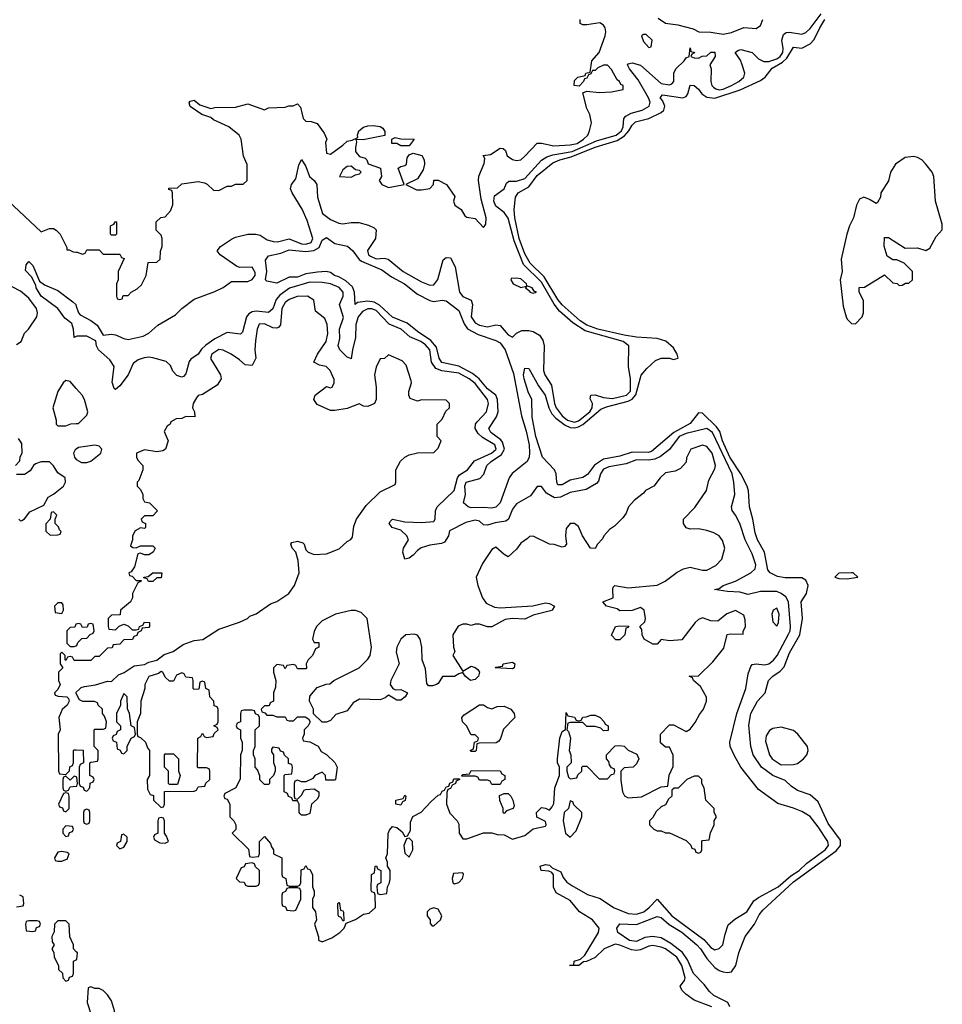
# Model space of a CAD drawing. Header units: inches. Extents: x 2710684 to 2828758, y 857022 to 965663.
# Tile 190 of 256: x 2719726 to 2724190, y 923502 to 928269. Entities that reach past the tile are written whole.
import ezdxf

# ---------------------------------------------------------------- set-up
doc = ezdxf.new("R2010")
doc.units = ezdxf.units.IN
doc.header["$MEASUREMENT"] = 0
doc.layers.add('C7912', color=7, linetype='Continuous')
doc.layers.add('C7922', color=7, linetype='Continuous')

msp = doc.modelspace()

# ---------------------------------------------------------------- linework, layer by layer
at = {"layer": 'C7912', "color": 4}
for points, elevation in [([(2719670, 927391.3), (2719830, 927242), (2719870, 927258), (2719890, 927258), (2719902, 927250), (2719922, 927230), (2719954, 927166), (2719954, 927154), (2719966, 927154), (2719984.7, 927144.7), (2720000, 927143.8)], 12), ([(2720000, 926734.6), (2719989.2, 926729.2), (2719986, 926770), (2719977.5, 926797.5), (2719944, 926824), (2719909.7, 926869.7), (2719830, 926929.6), (2719806, 926970), (2719804, 926984), (2719783.1, 927023.1), (2719754.6, 927054.6), (2719758, 927082), (2719770, 927098), (2719790, 927078), (2719822, 927002), (2719845.2, 926985.2), (2719910, 926958), (2719983.4, 926903.4), (2719997.3, 926890), (2720000, 926882)], 8), ([(2719710, 926695.5), (2719732.3, 926710), (2719749.5, 926750.5), (2719769, 926770), (2719809.2, 926830), (2719812.3, 926850), (2719806.6, 926870), (2719770, 926920.9), (2719730, 926954), (2719690, 926975.6)], 12), ([(2720000, 926482.8), (2719970, 926517.2), (2719950, 926521.2), (2719936, 926510), (2719910, 926468), (2719886, 926390), (2719902, 926330), (2719902, 926310), (2719910, 926302), (2719950, 926302), (2719972.7, 926312.7), (2720000, 926313.6)], 12), ([(2719706, 926110), (2719727.3, 926132.7), (2719728.4, 926151.6), (2719738, 926170), (2719736.4, 926216.4), (2719720.4, 926240.4)], 12), ([(2720000, 926189.8), (2719994.4, 926185.6), (2719986, 926170), (2719991, 926150), (2719999.9, 926139.8)], 12), ([(2719722, 925850), (2719730, 925842), (2719736.4, 925843.6), (2719750, 925852), (2719774.6, 925885.4), (2719842, 925918), (2719863.1, 925956.9), (2719890, 925972), (2719938, 926010), (2719948, 926030), (2719946, 926050), (2719910, 926075.3), (2719890, 926108), (2719870, 926128), (2719830, 926128.7), (2719802, 926118), (2719792, 926110), (2719776, 926084), (2719750, 926066), (2719710, 926066)], 12), ([(2720000, 925342.7), (2719998, 925342), (2719992.7, 925327.3), (2719970, 925326), (2719954, 925310), (2719954, 925250), (2719970, 925234), (2719990, 925234), (2720000, 925237.3)], 12), ([(2720000, 925166), (2719990, 925166), (2719982, 925182), (2719970, 925186), (2719958, 925182), (2719950, 925166), (2719946, 925170), (2719946, 925190), (2719930, 925206), (2719922, 925198), (2719922, 925150), (2719934, 925130), (2719914, 925110), (2719914, 925070), (2719922, 925050), (2719910, 925026), (2719894, 925010), (2719898, 924998), (2719912.7, 924992.7), (2719954, 924990), (2719962, 924982), (2719964.7, 924970), (2719956, 924950), (2719930.7, 924929.3), (2719916, 924890), (2719922, 924830), (2719912, 924810), (2719914, 924630), (2719918, 924618), (2719950, 924614), (2719967.3, 924632.7), (2719968.4, 924651.6), (2719982, 924658), (2719986, 924670), (2719986, 924730), (2719990, 924734), (2720000, 924733.7)], 12), ([(2720000, 925006), (2719998, 925010), (2720000, 925012.1)], 12), ([(2720000, 924602.7), (2719990, 924606), (2719970, 924586), (2719950, 924606), (2719938, 924602), (2719934, 924590), (2719934, 924550), (2719938, 924538), (2719950, 924534), (2719962, 924538), (2719970, 924554), (2720000, 924557.7)], 12), ([(2719710, 923974), (2719742, 923978), (2719746, 923990), (2719742, 924022), (2719726, 924030)], 12), ([(2720000, 923756), (2719986, 923770), (2719986, 923790), (2719968.4, 923828.4), (2719966, 923890), (2719950, 923906), (2719910, 923906), (2719894, 923890), (2719892.7, 923852.7), (2719882, 923830), (2719883.6, 923803.6), (2719892, 923790), (2719882, 923770), (2719891.6, 923751.6), (2719892, 923730), (2719914, 923690), (2719914, 923670), (2719932.7, 923652.7), (2719934, 923630), (2719950, 923614), (2719962, 923618), (2719967.3, 923632.7), (2719982, 923638), (2719986, 923650), (2719986, 923710), (2720000, 923717)], 12)]:
    msp.add_lwpolyline(points, dxfattribs=dict(at, elevation=elevation))
at = {"layer": 'C7912', "color": 4, "elevation": 12}
for points in [[(2719890, 925886), (2719878, 925882), (2719874, 925850), (2719852.7, 925827.3), (2719852.7, 925792.7), (2719872.7, 925772.7), (2719910, 925774), (2719922, 925778), (2719926, 925790), (2719918, 925798), (2719913.6, 925813.6), (2719898, 925830), (2719898, 925850), (2719906, 925870)], [(2719930, 925446), (2719910, 925446), (2719894, 925430), (2719898, 925398), (2719930, 925394), (2719938, 925410), (2719936.4, 925436.4)], [(2719950, 924526), (2719938, 924522), (2719914, 924470), (2719918, 924458), (2719932.7, 924452.7), (2719938, 924438), (2719950, 924434), (2719966, 924450), (2719966, 924510), (2719962, 924522)], [(2719950, 924366), (2719934, 924350), (2719934, 924330), (2719950, 924314), (2719962, 924318), (2719967.3, 924332.7), (2719982, 924338), (2719986, 924350), (2719982, 924362)], [(2719930, 924242), (2719910, 924238), (2719894, 924210), (2719898, 924198), (2719910, 924194), (2719930, 924194), (2719950, 924202), (2719955.3, 924204.7), (2719966, 924230), (2719956.4, 924236.4)], [(2719810, 923906), (2719770, 923906), (2719758, 923902), (2719754, 923890), (2719758, 923858), (2719790, 923854), (2719802, 923858), (2719807.3, 923872.7), (2719822, 923878), (2719826, 923890), (2719822, 923902)]]:
    msp.add_lwpolyline(points, close=True, dxfattribs=at)
at = {"layer": 'C7922', "color": 4}
for points, elevation in [([(2720000, 926882), (2720010.7, 926850), (2720019.1, 926839.1), (2720070, 926812.2), (2720100.5, 926790), (2720130, 926742), (2720170, 926746.4), (2720190, 926743.7), (2720230, 926724.4), (2720250, 926720.3), (2720322.9, 926737.1), (2720350, 926750.8), (2720394, 926790), (2720480.1, 926839.9), (2720510, 926870.7), (2720570, 926916), (2720670, 926952.7), (2720710, 926972.7), (2720750, 927000.4), (2720830, 927000.7), (2720850, 927010.3), (2720864.7, 927030), (2720865.3, 927045.3), (2720850.9, 927070.9), (2720790, 927069.5), (2720774.8, 927074.8), (2720695.3, 927130), (2720682, 927150), (2720698, 927170), (2720750, 927206), (2720770, 927216), (2720830, 927231), (2720869.3, 927230.7), (2720890, 927226), (2720923, 927203), (2720954.6, 927194.6), (2720973.2, 927193.2), (2721030, 927207.4), (2721090, 927183.8), (2721110, 927181.5), (2721136.9, 927190), (2721143.9, 927210), (2721117, 927297), (2721091.9, 927351.9), (2721044, 927430), (2721036.3, 927450), (2721040.7, 927470), (2721061.4, 927498.6), (2721076, 927564), (2721090, 927591), (2721110, 927558), (2721128, 927510), (2721150.6, 927490), (2721163.1, 927470), (2721167.6, 927410), (2721190.7, 927330), (2721230, 927302), (2721270, 927283), (2721290, 927280.5), (2721330, 927287), (2721366.4, 927286.4), (2721413.7, 927273.7), (2721441, 927261), (2721450, 927252), (2721446.8, 927210), (2721408.9, 927151.1), (2721414.4, 927130), (2721423.1, 927123.1), (2721450, 927110.3), (2721490, 927114), (2721508.5, 927108.5), (2721582, 927050), (2721670, 926999.1), (2721710, 926983), (2721730, 926984.9), (2721749.7, 927010.3), (2721774.2, 927105.8), (2721790, 927117.3), (2721810, 927115.5), (2721832.9, 927072.9), (2721854, 926950), (2721870, 926927.7), (2721910.6, 926910), (2721916.4, 926890), (2721910.3, 926830), (2721930, 926800.3), (2721951, 926790), (2721990, 926782), (2722030, 926791), (2722050, 926787.3), (2722090, 926742.8), (2722110, 926731.3), (2722129.4, 926750.6), (2722156, 926764), (2722190, 926764), (2722210, 926759.1), (2722241.1, 926741.1), (2722257.5, 926717.5), (2722264, 926690), (2722260.5, 926570), (2722266.4, 926550), (2722298.6, 926498.6), (2722314.2, 926410), (2722321.8, 926390), (2722350, 926351.5), (2722376, 926330), (2722410, 926319.8), (2722430, 926326.4), (2722484.8, 926370), (2722495.6, 926390), (2722497.6, 926410), (2722486.8, 926433.2), (2722489.5, 926450.5), (2722510, 926452.7), (2722550, 926440.3), (2722594.9, 926434.9), (2722662, 926450), (2722680.9, 926470), (2722681.1, 926530), (2722671.8, 926590), (2722673.2, 926690), (2722646, 926710), (2722462, 926762), (2722401.8, 926801.8), (2722337.6, 926857.6), (2722311.5, 926891.5), (2722250, 926998.7), (2722163.1, 927083.1), (2722117.9, 927197.9), (2722090, 927307.3), (2722070, 927335.1), (2722030, 927366.6), (2722019.7, 927390), (2722023.3, 927416.7), (2722069.3, 927450), (2722082, 927478), (2722092.9, 927487.1), (2722130, 927487), (2722170, 927499.5), (2722251.5, 927588.5), (2722275.9, 927604.1), (2722306.1, 927613.9), (2722398.7, 927630), (2722517.2, 927682.8), (2722612.4, 927710), (2722637.4, 927730), (2722646.2, 927750), (2722649.2, 927790), (2722658.7, 927801.3), (2722684.2, 927815.8), (2722737.2, 927830), (2722772, 927850), (2722776.9, 927870), (2722768.2, 927890), (2722717.9, 927977.9), (2722676.3, 928030), (2722667.6, 928050), (2722670, 928054.8), (2722690, 928059.5), (2722730, 928048.9), (2722830, 927960.3), (2722870, 927953), (2722882, 927958), (2722891.3, 927968.7), (2722891.2, 928010), (2722900.5, 928030), (2722941.2, 928070), (2722950, 928084.7), (2722966, 928090), (2722970, 928132), (2722974, 928114), (2722992, 928110), (2722978, 928102), (2722974, 928090), (2722990, 928084.7), (2723010, 928082), (2723028.4, 928091.6), (2723050, 928094), (2723070, 928112), (2723090, 928111.3), (2723091.3, 928090), (2723064.7, 928050), (2723071, 928031), (2723070.6, 927970), (2723075.5, 927950), (2723082.5, 927942.5), (2723093.7, 927933.7), (2723110, 927929.2), (2723130, 927931.7), (2723169.5, 927950), (2723205.2, 927970), (2723229, 927990), (2723235.3, 928010), (2723222, 928050), (2723212.9, 928072.9), (2723188, 928110), (2723200.2, 928119.8), (2723215.3, 928124.7), (2723270, 928110.3), (2723299.9, 928079.9), (2723326.1, 928066.1), (2723350, 928066.9), (2723390, 928078.9), (2723406, 928090), (2723417.8, 928110), (2723419.8, 928130), (2723414, 928170), (2723422.4, 928197.6), (2723434, 928206), (2723450, 928207.7), (2723510, 928198), (2723530, 928207.3), (2723550, 928225.5), (2723603.7, 928296.3)], 8), ([(2720000, 927143.8), (2720003.6, 927143.6), (2720030, 927134), (2720042, 927138), (2720050, 927154), (2720110, 927154), (2720130, 927134), (2720210, 927134), (2720218, 927118), (2720232, 927112), (2720202, 927050), (2720202, 927010), (2720194, 926990), (2720194, 926930), (2720198, 926918), (2720210, 926914), (2720222, 926918), (2720227.3, 926932.7), (2720250, 926934), (2720266, 926950), (2720294.6, 926965.4), (2720314.6, 926985.4), (2720338, 927030), (2720347.3, 927092.7), (2720390, 927094), (2720406, 927110), (2720407.3, 927147.3), (2720415.3, 927170), (2720415.3, 927210), (2720410, 927226), (2720386, 927250), (2720386, 927290), (2720408.4, 927311.6), (2720430, 927314), (2720456.4, 927343.6), (2720467.3, 927372.7), (2720466, 927430), (2720462, 927442), (2720447.3, 927447.3), (2720447.3, 927452.7), (2720490, 927454), (2720510, 927474), (2720590, 927484.7), (2720619.6, 927479.6), (2720632.7, 927472.7), (2720663.6, 927443.6), (2720690, 927442), (2720730, 927462), (2720750, 927462), (2720770, 927472), (2720807.3, 927472.7), (2720826, 927490), (2720827.3, 927567.3), (2720808.4, 927608.4), (2720798, 927690), (2720788, 927710), (2720738, 927750), (2720663.7, 927783.7), (2720650, 927795.3), (2720608, 927810), (2720550, 927848.7), (2720546.6, 927866.6), (2720550, 927874.8), (2720570, 927878.8), (2720596.8, 927856.8), (2720650, 927838.8), (2720670, 927842.8), (2720770, 927844.7), (2720830, 927862), (2720910, 927832), (2720930, 927842), (2721010, 927844.7), (2721028.9, 927851.1), (2721048.4, 927851.6), (2721070, 927862), (2721084.7, 927844.7), (2721098, 927790), (2721110, 927778), (2721136, 927776), (2721165.4, 927765.4), (2721199.8, 927719.8), (2721212, 927690), (2721206, 927674), (2721210, 927622), (2721230, 927618), (2721290, 927661), (2721310, 927681), (2721334.6, 927685.4), (2721362, 927698), (2721360.9, 927710), (2721367.3, 927730), (2721390, 927748.4), (2721410, 927755.5), (2721436.3, 927756.3), (2721470.9, 927750.9), (2721483.6, 927743.6), (2721492.7, 927727.3), (2721492.7, 927707.3), (2721387.3, 927687.3), (2721352, 927688), (2721356, 927676), (2721350.6, 927650), (2721350.8, 927630), (2721358.5, 927618.5), (2721370, 927606.8), (2721397.5, 927597.5), (2721406, 927590), (2721411.6, 927571.6), (2721471.3, 927550), (2721476, 927510), (2721464.7, 927490), (2721478, 927470), (2721510, 927456.3), (2721586, 927470), (2721558, 927550), (2721570, 927558), (2721590, 927562), (2721598, 927570), (2721600.4, 927599.6), (2721610, 927614), (2721630, 927622), (2721671, 927611), (2721682.8, 927590), (2721684, 927570), (2721678, 927542), (2721650, 927499), (2721594, 927470), (2721645.4, 927445.4), (2721670, 927444.7), (2721710, 927451.3), (2721728.7, 927470), (2721730, 927491.3), (2721750, 927491.3), (2721791.3, 927471.3), (2721832, 927412), (2721824.7, 927390), (2721832, 927370), (2721862, 927350), (2721879.6, 927319.6), (2721890, 927312), (2721930, 927306), (2721970, 927262), (2721982, 927278), (2721982.7, 927310), (2721959.6, 927399.6), (2721945.6, 927490), (2721948.2, 927511.8), (2721972.9, 927572.9), (2721976.4, 927596.4), (2721969, 927611), (2722004.7, 927615.3), (2722050, 927646), (2722064.7, 927644.7), (2722076, 927636), (2722084.7, 927610), (2722110, 927591), (2722130, 927587.3), (2722150, 927590.8), (2722170, 927607.3), (2722230, 927670.7), (2722250, 927670.6), (2722310, 927657.6), (2722390, 927663.1), (2722422.7, 927670), (2722453.6, 927690), (2722474.5, 927710), (2722483.7, 927730), (2722492.7, 927770), (2722485.2, 927810), (2722470, 927838), (2722450, 927914), (2722470, 927922), (2722530, 927916), (2722590, 927918.8), (2722646, 927930), (2722646, 927950), (2722635.3, 927955.3), (2722628, 927970), (2722617.2, 927977.2), (2722590, 928028), (2722570, 928048.7), (2722550, 928048.7), (2722524, 928036), (2722510, 928022), (2722498, 928022), (2722490, 928006), (2722478, 928002), (2722470, 927986), (2722458, 927982), (2722454, 927970), (2722432.7, 927947.3), (2722408, 927950), (2722410, 927974), (2722426, 927990), (2722462, 927998), (2722466, 928010), (2722486, 928014), (2722494, 928070), (2722529.3, 928110), (2722558, 928190), (2722562.7, 928210), (2722559, 928230), (2722550, 928242), (2722532.9, 928252.9), (2722470, 928244), (2722450, 928244), (2722438, 928250), (2722438, 928270)], 12), ([(2723161.8, 923490), (2723152, 923510), (2723085, 923545), (2723063, 923563), (2723038.1, 923598.1), (2722986, 923650), (2722956.6, 923716.6), (2722932.7, 923752.7), (2722876.5, 923796.5), (2722830, 923822.7), (2722790, 923829.8), (2722750, 923825.7), (2722710, 923805.1), (2722677.2, 923810), (2722619.3, 923850), (2722616, 923870), (2722629.6, 923890.4), (2722710, 923888.4), (2722810, 923927), (2722830, 923921.3), (2722868.4, 923888.4), (2722930, 923851.3), (2723002.3, 923790), (2723020.7, 923770), (2723050, 923722.6), (2723090, 923679.6), (2723110, 923665.2), (2723130, 923658), (2723150, 923654.9), (2723170, 923659), (2723190.6, 923689.4), (2723205.3, 923750), (2723236.4, 923830), (2723281, 923890), (2723304.7, 923935.3), (2723322, 923958), (2723470, 924094.5), (2723675.9, 924244.1), (2723697.7, 924270), (2723696.8, 924296.8), (2723637.7, 924377.7), (2723590, 924481.6), (2723550, 924515.1), (2723490, 924536), (2723458, 924558), (2723430, 924585.2), (2723370, 924609.4), (2723315.1, 924650), (2723275.1, 924710), (2723263.7, 924750), (2723253.6, 924853.6), (2723264, 924910), (2723296.3, 924970), (2723332.3, 925010), (2723349.5, 925070), (2723369.4, 925090), (2723405.6, 925114.4), (2723424.2, 925135.8), (2723450, 925204), (2723501.1, 925290), (2723514, 925370), (2723506.6, 925450), (2723532.9, 925490), (2723540.3, 925530), (2723530, 925555.8), (2723510, 925565.7), (2723430, 925566.6), (2723392.6, 925572.6), (2723357.2, 925590), (2723345.1, 925605.1), (2723329.6, 925690), (2723296.3, 925750), (2723284.4, 925784.4), (2723274, 925850), (2723256.9, 925910), (2723253.1, 925986.9), (2723245.4, 926010), (2723214.7, 926070), (2723162.7, 926150), (2723127.2, 926230), (2723114.1, 926274.1), (2723097.8, 926297.8), (2723030, 926364.4), (2723010, 926366), (2722970, 926314), (2722891.6, 926270), (2722782.2, 926177.8), (2722767.1, 926172.9), (2722690, 926175.1), (2722630, 926156.1), (2722550, 926140.7), (2722507.5, 926112.5), (2722472.5, 926067.5), (2722450, 926052.4), (2722390, 926038.5), (2722350, 926016.9), (2722330, 926017.2), (2722324.2, 926030), (2722321.7, 926070), (2722314.3, 926090), (2722255.3, 926150), (2722223.5, 926250), (2722204.9, 926344.9), (2722203.6, 926430), (2722186.2, 926466.2), (2722166.3, 926530), (2722163.5, 926550), (2722170, 926581), (2722190, 926580.7), (2722235.6, 926495.6), (2722268.2, 926450), (2722286.3, 926390), (2722301, 926360.9), (2722319.5, 926339.5), (2722365, 926305), (2722390, 926293.9), (2722410, 926292.7), (2722430, 926296.8), (2722450.5, 926309.5), (2722537.5, 926382.5), (2722565.8, 926394.2), (2722670, 926422.3), (2722690, 926432), (2722707.1, 926452.9), (2722732.4, 926547.6), (2722760.1, 926579.9), (2722802, 926618), (2722830, 926630.5), (2722870, 926630.4), (2722890, 926624.2), (2722911.2, 926630), (2722907.6, 926650), (2722890, 926679.6), (2722852.1, 926712.1), (2722810, 926725), (2722710, 926731.5), (2722650, 926742), (2722522.9, 926770), (2722470, 926789.1), (2722438.5, 926810), (2722350, 926888.7), (2722330, 926913.7), (2722264.2, 927024.2), (2722195.8, 927090), (2722170, 927135.8), (2722142.4, 927210), (2722121.4, 927310), (2722118.9, 927350), (2722125.7, 927410), (2722138, 927430), (2722190, 927459.6), (2722230, 927513.6), (2722304.8, 927575.2), (2722339.5, 927590), (2722394.9, 927605.1), (2722510, 927651.5), (2722616.4, 927683.6), (2722653, 927707), (2722674, 927730), (2722690, 927758.7), (2722706.3, 927773.7), (2722770, 927790.2), (2722830, 927819), (2722842.6, 927830), (2722847.1, 927850), (2722836.8, 927876.8), (2722825.6, 927890), (2722835.5, 927904.5), (2722935.3, 927890), (2722950, 927896.3), (2722958.7, 927910), (2722970, 927951), (2722989.3, 927950.7), (2723010, 927933), (2723026.7, 927910), (2723050, 927892.9), (2723090, 927888.2), (2723211.2, 927928.8), (2723310, 927974.2), (2723332.2, 927990), (2723366.8, 928033.2), (2723417, 928063), (2723437.5, 928082.5), (2723470, 928135.5), (2723510, 928131.4), (2723550, 928151.4), (2723570, 928173.4), (2723597.1, 928230), (2723622.2, 928270)], 4), ([(2722815.3, 928275.3), (2722850, 928251.3), (2722910, 928244), (2722983.8, 928223.8), (2723012, 928210), (2723070, 928208.4), (2723130, 928198.8), (2723170, 928207.3), (2723230, 928231.3), (2723290, 928226.8), (2723310, 928241), (2723320.9, 928270)], 12), ([(2723075.3, 923490), (2722990, 923522), (2722949.2, 923550), (2722929.2, 923570), (2722922, 923590), (2722943.1, 923616.9), (2722945.2, 923630), (2722929.5, 923690), (2722905.1, 923730), (2722851.5, 923770), (2722830, 923778.5), (2722790, 923786.3), (2722770, 923783), (2722730, 923765.1), (2722710, 923762.3), (2722685.9, 923765.9), (2722630, 923788.5), (2722607.4, 923792.6), (2722553.4, 923770), (2722510, 923727.6), (2722469.2, 923709.2), (2722453.4, 923706.6), (2722431.3, 923690), (2722386, 923690), (2722407.3, 923692.7), (2722408.7, 923710), (2722439.3, 923720.7), (2722460.9, 923739.1), (2722527.3, 923850), (2722529.5, 923870), (2722498, 923910), (2722435.1, 923950), (2722390, 924003.7), (2722320.9, 924040.9), (2722309.4, 924069.4), (2722309.2, 924129.2), (2722300.4, 924140.4), (2722286, 924146), (2722249.3, 924150), (2722244, 924170), (2722270, 924179.1), (2722290, 924176), (2722302, 924162), (2722343.6, 924143.6), (2722356, 924116), (2722373.7, 924093.7), (2722397.3, 924077.3), (2722472.8, 924032.8), (2722534.1, 924014.1), (2722598.8, 923970), (2722670, 923941.1), (2722710, 923938.7), (2722746, 923950), (2722772.3, 923970), (2722810, 924011), (2722882, 923930), (2723035.4, 923815.4), (2723070, 923777.3), (2723090, 923766), (2723110, 923771.3), (2723128.7, 923790), (2723139, 923841), (2723154, 923886), (2723186.3, 923913.7), (2723244, 923950), (2723277.5, 924002.5), (2723300.5, 924019.5), (2723395.1, 924070), (2723456.5, 924123.5), (2723498, 924150), (2723535, 924185), (2723623.6, 924250), (2723638.7, 924270), (2723635.6, 924290), (2723590, 924360.9), (2723551.1, 924411.1), (2723510, 924435.6), (2723470, 924451.6), (2723393.8, 924473.8), (2723301, 924541), (2723216, 924650), (2723184.1, 924704.1), (2723164, 924750), (2723161.2, 924770), (2723195.1, 924910), (2723239.3, 925030), (2723250, 925102), (2723263, 925137), (2723270, 925146.8), (2723289.5, 925150.5), (2723330, 925144.4), (2723350, 925150.4), (2723372.8, 925167.2), (2723391.1, 925190), (2723446.1, 925293.9), (2723453.5, 925310), (2723455.3, 925330), (2723445.4, 925450), (2723433.6, 925473.6), (2723411, 925491), (2723390, 925499.7), (2723310, 925499.7), (2723250, 925486.3), (2723210, 925496.2), (2723150, 925499.5), (2723088, 925510), (2723110, 925514.8), (2723129, 925530), (2723190, 925550.4), (2723262.9, 925590), (2723284, 925610), (2723287.4, 925630), (2723270, 925682.7), (2723236.9, 925750), (2723210, 925829), (2723190, 925869), (2723172.5, 925892.5), (2723169.3, 925910), (2723186, 925970), (2723181.7, 926030), (2723172.8, 926070), (2723078, 926270), (2723050, 926289.7), (2722950, 926265), (2722916.5, 926250), (2722870, 926188), (2722826, 926154), (2722799.8, 926140.2), (2722770, 926135.5), (2722710, 926137.3), (2722661.1, 926118.9), (2722576.5, 926103.5), (2722550, 926093), (2722535.5, 926070), (2722525.8, 926034.2), (2722517.5, 926022.5), (2722466.4, 925993.6), (2722390, 925979.6), (2722342.9, 925957.1), (2722313.6, 925953.6), (2722275.6, 925975.6), (2722250, 926008.7), (2722230, 926008), (2722197.3, 925962.7), (2722130, 925925.2), (2722110, 925899), (2722090.5, 925850), (2722078.6, 925841.4), (2722026.7, 925833.3), (2721990, 925822), (2721970, 925823.7), (2721950, 925840.7), (2721930, 925846), (2721884.9, 925835.1), (2721805.5, 925794.5), (2721800.7, 925770), (2721780.7, 925739.3), (2721767.5, 925732.5), (2721710, 925724.2), (2721667.8, 925712.3), (2721650, 925699.5), (2721630, 925675.6), (2721610, 925661.6), (2721590, 925657.2), (2721579.1, 925690), (2721583.1, 925710), (2721606.6, 925750), (2721599.1, 925770), (2721570, 925796.9), (2721527.6, 925810), (2721513.6, 925830), (2721519.7, 925840.3), (2721530, 925850.2), (2721590, 925837.6), (2721670, 925833.6), (2721730, 925838.8), (2721737, 925850), (2721737.4, 925890), (2721746.3, 925910), (2721827.8, 925990), (2721843.9, 926050), (2721854.7, 926065.3), (2721892, 926090), (2721926.7, 926133.3), (2722009.5, 926170), (2722030.9, 926190), (2722025.1, 926210), (2721965.9, 926245.9), (2721944.8, 926264.8), (2721929.6, 926290), (2721931.5, 926310), (2721938.8, 926321.2), (2721984.5, 926370), (2721994.3, 926410), (2721989.6, 926430), (2721930, 926507.1), (2721900.5, 926530), (2721850, 926556.8), (2721768.8, 926568.8), (2721740, 926580), (2721718, 926610), (2721709.7, 926670), (2721690, 926694), (2721667, 926710), (2721613.5, 926733.5), (2721571.6, 926770), (2721514.4, 926794.4), (2721450, 926860.3), (2721430, 926868.7), (2721410, 926868.7), (2721384.3, 926855.7), (2721363.1, 926830), (2721352.8, 926792.8), (2721350.5, 926730), (2721335.5, 926670), (2721330, 926626), (2721328.9, 926628.9), (2721310, 926634), (2721275.1, 926670), (2721267.6, 926690), (2721275.3, 926724.7), (2721273.3, 926770), (2721292.6, 926827.4), (2721274, 926890), (2721291.1, 926930), (2721290.9, 926950), (2721272.4, 926972.4), (2721230.6, 926990.6), (2721190, 926996.8), (2721130, 926998), (2721031.6, 926968.4), (2720984.6, 926935.4), (2720966.1, 926913.9), (2720950, 926869.5), (2720930, 926851.1), (2720870, 926858.2), (2720850, 926854.2), (2720834.7, 926845.3), (2720823.2, 926830), (2720804.1, 926755.9), (2720794, 926746), (2720730, 926753.7), (2720670, 926723.1), (2720626.9, 926693.1), (2720606, 926674), (2720590, 926649.6), (2720554.6, 926625.4), (2720546, 926614), (2720530, 926554), (2720518.3, 926541.7), (2720510, 926537.6), (2720485.8, 926545.8), (2720467.7, 926567.7), (2720454.9, 926594.9), (2720434.3, 926614.3), (2720370, 926631.3), (2720350, 926634.3), (2720328.8, 926631.2), (2720298.9, 926621.1), (2720275.1, 926604.9), (2720250, 926549.4), (2720210, 926495.3), (2720190, 926478), (2720183.1, 926483.1), (2720173.2, 926513.2), (2720182.7, 926590), (2720162.4, 926622.4), (2720108, 926670), (2720098, 926690), (2720094.6, 926714.6), (2720050, 926737.2), (2720003.6, 926736.4), (2720000, 926734.6)], 8), ([(2720000, 925012.1), (2720013.6, 925026.4), (2720024, 925036), (2720039, 925041), (2720092.3, 925047.7), (2720150, 925066), (2720170, 925064.7), (2720203.7, 925096.3), (2720232, 925108), (2720279.3, 925140.7), (2720330, 925146.8), (2720350, 925158.8), (2720390, 925167.3), (2720424.8, 925195.2), (2720468, 925210), (2720516.5, 925243.5), (2720570, 925263), (2720611.9, 925268.1), (2720690, 925318), (2720790, 925351.3), (2720828, 925370), (2720839, 925381), (2720870, 925392), (2720940.2, 925439.8), (2720970, 925451.3), (2721028, 925490), (2721055.3, 925530), (2721078, 925590), (2721074, 925650), (2721062, 925690), (2721044, 925710), (2721038, 925730), (2721042, 925738), (2721070, 925744.7), (2721095.3, 925735.3), (2721102, 925730), (2721110, 925702), (2721122, 925690), (2721150, 925678.8), (2721210, 925682), (2721272.5, 925707.5), (2721310, 925742), (2721328.4, 925751.6), (2721336.4, 925763.6), (2721343.1, 925816.9), (2721355.3, 925850), (2721403.1, 925916.9), (2721470, 925982), (2721542, 926018), (2721546, 926030), (2721546, 926090), (2721568.9, 926131.1), (2721588.9, 926151.1), (2721610, 926162), (2721650, 926172), (2721730, 926174), (2721750, 926194), (2721758, 926210), (2721766, 926230), (2721746, 926250), (2721746, 926310), (2721770, 926334), (2721787.3, 926372.7), (2721806, 926390), (2721806, 926410), (2721790, 926426), (2721670, 926428), (2721650, 926422), (2721615.3, 926435.3), (2721608.7, 926450), (2721608.9, 926468.9), (2721621.2, 926510), (2721620.2, 926520.2), (2721596.4, 926596.4), (2721576.4, 926616.4), (2721510, 926646), (2721491.6, 926628.4), (2721470, 926626), (2721450, 926586), (2721442.8, 926550), (2721451, 926490), (2721451.3, 926430), (2721442, 926410), (2721410, 926395.3), (2721390, 926398), (2721368.4, 926408.4), (2721310, 926386.6), (2721250, 926376), (2721230, 926377.2), (2721165.2, 926405.2), (2721149.2, 926430), (2721155.3, 926450), (2721210, 926492), (2721230, 926486), (2721238, 926490), (2721248, 926510), (2721247.3, 926527.3), (2721228, 926570), (2721209, 926589), (2721176, 926596), (2721148.7, 926610), (2721167, 926650), (2721209.6, 926710), (2721216.3, 926750), (2721213.3, 926793.3), (2721202, 926822), (2721157.2, 926857.2), (2721148.7, 926910), (2721118, 926930), (2721069.3, 926929.3), (2721030, 926914.7), (2721010, 926899.6), (2720994.9, 926870), (2720988.2, 926791.8), (2720979.5, 926780.5), (2720970, 926775.1), (2720950, 926777), (2720910, 926795.6), (2720885.1, 926794.9), (2720875.5, 926770), (2720866.3, 926713.7), (2720863.7, 926670), (2720868, 926630), (2720850, 926594), (2720817.2, 926597.2), (2720790, 926622), (2720748.7, 926650), (2720710, 926669.2), (2720690, 926671.6), (2720656.3, 926650), (2720648.5, 926628.5), (2720698, 926550), (2720701, 926530), (2720681, 926499), (2720610, 926454), (2720590, 926448.7), (2720581.4, 926438.6), (2720564.7, 926410), (2720562, 926390), (2720572, 926370), (2720574, 926346), (2720530, 926348), (2720510, 926338), (2720483.6, 926336.4), (2720458, 926322), (2720454, 926310), (2720439.6, 926300.4), (2720424.7, 926275.3), (2720444.7, 926230), (2720431, 926189), (2720418.5, 926181.5), (2720390, 926177), (2720330, 926186.6), (2720291.3, 926170), (2720291.3, 926150), (2720296.9, 926136.9), (2720322, 926110), (2720322, 926090), (2720302, 926038), (2720294, 926030), (2720294, 926010), (2720310, 925994), (2720322, 925970), (2720322, 925950), (2720330, 925934), (2720354, 925930), (2720392, 925890), (2720370, 925866), (2720330, 925866), (2720314, 925850), (2720318, 925838), (2720334, 925830), (2720334, 925810), (2720330, 925806), (2720310, 925808), (2720285.4, 925794.6), (2720272, 925770), (2720272, 925750), (2720262, 925722), (2720272.7, 925712.7), (2720290, 925712), (2720310, 925722), (2720370, 925722), (2720382, 925710), (2720371.3, 925690), (2720350, 925678), (2720330, 925678), (2720310, 925686), (2720298, 925682), (2720281, 925619), (2720264.7, 925595.3), (2720254, 925590), (2720258, 925578), (2720270, 925574), (2720290, 925554), (2720314, 925554), (2720314, 925550), (2720298, 925542), (2720272, 925490), (2720272, 925470), (2720262, 925450), (2720214, 925410), (2720212.7, 925387.3), (2720170, 925386), (2720154, 925370), (2720154, 925330), (2720158, 925318), (2720190, 925314), (2720207.3, 925332.7), (2720230, 925342), (2720250, 925334), (2720270, 925314), (2720290, 925314), (2720302, 925318), (2720306, 925330), (2720322, 925338), (2720330, 925352), (2720354, 925350), (2720354, 925330), (2720350, 925326), (2720318, 925322), (2720314, 925310), (2720298, 925302), (2720292.7, 925287.3), (2720278, 925282), (2720271.6, 925268.4), (2720230, 925266), (2720210, 925246), (2720178, 925242), (2720172.7, 925227.3), (2720150, 925226), (2720110, 925186), (2720090, 925186), (2720070, 925166), (2720000, 925166)], 12), ([(2720000, 926313.6), (2720010, 926314), (2720050, 926354), (2720055.3, 926370), (2720039, 926430), (2720028.7, 926450), (2720000, 926482.8)], 12), ([(2719999.9, 926139.8), (2720024.5, 926124.5), (2720050, 926124), (2720070, 926131), (2720119, 926170), (2720124, 926190), (2720110, 926204), (2720090, 926209), (2720010, 926197.2), (2720000, 926189.8)], 12), ([(2720000, 925237.3), (2720002, 925238), (2720007.3, 925252.7), (2720027.3, 925272.7), (2720050, 925274), (2720067.3, 925292.7), (2720082, 925298), (2720086, 925310), (2720082, 925342), (2720070, 925346), (2720058, 925342), (2720052.7, 925327.3), (2720030, 925326), (2720022, 925342), (2720010, 925346), (2720000, 925342.7)], 12), ([(2720000, 924733.7), (2720032.7, 924732.7), (2720034, 924670), (2720018, 924662), (2720014, 924650), (2720014, 924570), (2720018, 924558), (2720032.7, 924552.7), (2720038, 924538), (2720050, 924534), (2720066, 924550), (2720067.3, 924572.7), (2720082, 924578), (2720086, 924590), (2720082, 924602), (2720066, 924610), (2720066, 924670), (2720070, 924674), (2720102, 924678), (2720106, 924690), (2720106, 924730), (2720086, 924750), (2720086, 924830), (2720090, 924834), (2720130, 924834), (2720142, 924838), (2720146, 924870), (2720136.4, 924896.4), (2720126, 924910), (2720126, 924930), (2720106, 924950), (2720102, 924962), (2720087.3, 924967.3), (2720031.6, 924968.4), (2720015.3, 924975.3), (2720000, 925006)], 12), ([(2720000, 924557.7), (2720002, 924558), (2720006, 924570), (2720002, 924602), (2720000, 924602.7)], 12), ([(2720000, 923717), (2720002, 923718), (2720006, 923750), (2720000, 923756)], 12)]:
    msp.add_lwpolyline(points, dxfattribs=dict(at, elevation=elevation))
for points, elevation in [([(2722756.4, 928196.4), (2722743.6, 928196.4), (2722734, 928190), (2722743.6, 928163.6), (2722770, 928134), (2722782, 928138), (2722786, 928170)], 12), ([(2721570, 927658), (2721550, 927668.7), (2721526, 927670), (2721526, 927690), (2721542, 927698), (2721570, 927692), (2721634, 927690), (2721610, 927658)], 12), ([(2724050, 927606.4), (2724010, 927601.5), (2723963, 927570), (2723939.1, 927530), (2723930, 927488), (2723892, 927430), (2723891.1, 927408.9), (2723876.9, 927383.1), (2723870, 927378), (2723838, 927398), (2723810, 927409), (2723790, 927399), (2723774.8, 927370), (2723761, 927310), (2723740.7, 927270), (2723727.7, 927230), (2723701, 927110), (2723706, 927050), (2723696, 927010), (2723710, 926882), (2723725.3, 926830), (2723730, 926818.8), (2723750, 926797.3), (2723770, 926796), (2723802, 926830), (2723808.7, 926850), (2723808.4, 926908.4), (2723788, 926950), (2723787.3, 926972.7), (2723814, 926974), (2723910, 927034), (2723950, 926994), (2723971.6, 926991.6), (2723982, 926982), (2723996.4, 926983.6), (2724012.7, 926992.7), (2724027.3, 926992.7), (2724046, 927010), (2724046, 927050), (2724006, 927090), (2723970, 927106), (2723950, 927106), (2723924, 927124), (2723908.4, 927171.6), (2723910, 927214), (2723930, 927214), (2724010, 927162), (2724070, 927164.7), (2724110, 927152), (2724130, 927162), (2724160.2, 927219.8), (2724189.2, 927250.8), (2724190, 927278), (2724156.9, 927390), (2724149.7, 927510), (2724141.3, 927530), (2724109.6, 927570), (2724090.7, 927590.7), (2724070, 927601.5)], 4), ([(2721330, 927559), (2721310, 927557.2), (2721290, 927542), (2721274, 927510), (2721330, 927506), (2721350, 927518), (2721370, 927522), (2721378, 927530), (2721370, 927538), (2721350, 927542)], 12), ([(2720170, 927226), (2720166, 927230), (2720166, 927270), (2720182, 927278), (2720190, 927292), (2720194, 927290), (2720194, 927230), (2720190, 927226)], 12), ([(2721730, 926904.6), (2721770.5, 926910.5), (2721790, 926907.7), (2721850, 926860.5), (2721876.3, 926796.3), (2721892.7, 926772.7), (2721944, 926744), (2722030, 926715.6), (2722050, 926703.7), (2722074.4, 926670), (2722115.9, 926555.9), (2722154.6, 926350), (2722176.7, 926276.7), (2722190.3, 926210.3), (2722191.9, 926171.9), (2722190.3, 926150), (2722182, 926130), (2722109.2, 926070.8), (2722093.7, 926050), (2722050, 925929), (2722030, 925909.3), (2722010, 925903.7), (2721970, 925907.3), (2721910, 925905.1), (2721895.3, 925910), (2721874, 925930), (2721882.9, 925970), (2721880.5, 926010), (2721885.6, 926030), (2721952.5, 926047.5), (2721971.1, 926068.9), (2721985.6, 926110), (2722007.3, 926130), (2722057, 926163), (2722070.9, 926190), (2722062.7, 926222.7), (2722053.9, 926233.9), (2722005.1, 926270), (2721996.3, 926290), (2722033.5, 926346.5), (2722040.4, 926370), (2722038.4, 926430), (2722029.7, 926450), (2721990, 926481.5), (2721949.9, 926529.9), (2721916.2, 926556.2), (2721850.7, 926590.7), (2721768.5, 926608.5), (2721755.6, 926630), (2721743.1, 926683.1), (2721715.8, 926715.8), (2721650, 926759.8), (2721600, 926800), (2721530, 926827.7), (2721467.3, 926887.3), (2721440.9, 926900.9), (2721410, 926906.6), (2721360.4, 926899.6), (2721349.4, 926889.4), (2721346, 926950), (2721335.8, 926975.8), (2721304.4, 927004.4), (2721270, 927023.6), (2721249, 927030), (2721230, 927045.2), (2721209.4, 927049.4), (2721167, 927047), (2721110, 927037.6), (2721070, 927022.4), (2721030, 927022), (2720970, 926992.7), (2720922, 927002), (2720915.3, 927010), (2720921.6, 927050), (2720914.8, 927105.2), (2720930, 927124.9), (2720990, 927138), (2721030, 927154.6), (2721110, 927146), (2721149, 927151), (2721174.8, 927165.2), (2721190, 927201), (2721210, 927213.4), (2721250, 927185.5), (2721311.5, 927171.5), (2721338.4, 927150), (2721368, 927108), (2721379.1, 927099.1), (2721477.8, 927057.8), (2721524.2, 927024.2), (2721588, 926990), (2721650, 926939.6), (2721710, 926908.8)], 4), ([(2722130, 927018), (2722104.7, 927015.3), (2722102, 927010), (2722114, 926990), (2722150, 926972), (2722178, 926978), (2722174, 926970), (2722194, 926954), (2722194, 926950), (2722210, 926944.7), (2722226, 926950), (2722214.6, 926954.6), (2722206, 926970), (2722180.4, 926980.4), (2722178, 926990), (2722150, 927014)], 12), ([(2723030, 926208.7), (2722974, 926190), (2722952.7, 926147.3), (2722950, 926126), (2722923.6, 926096.4), (2722896.9, 926083.1), (2722850, 926074), (2722824.7, 926050), (2722794, 926010), (2722754, 925990), (2722743.6, 925976.4), (2722699.6, 925940.4), (2722672, 925910), (2722659.8, 925880.2), (2722643.6, 925856.4), (2722603.6, 925816.4), (2722579.6, 925800.4), (2722552, 925770), (2722545.4, 925754.6), (2722522, 925730), (2722510, 925708), (2722488, 925710), (2722449.3, 925769.3), (2722430, 925815.3), (2722410, 925828.7), (2722390, 925828.7), (2722370, 925806), (2722366.8, 925770), (2722371, 925729), (2722362, 925718), (2722350, 925715.3), (2722311.6, 925728.4), (2722290, 925728.7), (2722210, 925768), (2722192.7, 925767.3), (2722183.6, 925756.4), (2722150, 925734), (2722130, 925705.2), (2722090, 925668.7), (2722070, 925679), (2722030, 925715.3), (2722010, 925704), (2721964.7, 925635.3), (2721934.8, 925570), (2721942.8, 925530), (2721964.7, 925470), (2721983.5, 925443.5), (2722024, 925424), (2722050, 925420.7), (2722208.9, 925431.1), (2722270, 925444.7), (2722290, 925442), (2722314, 925430), (2722302, 925410), (2722293.7, 925406.3), (2722210, 925385.2), (2722170, 925366), (2722110, 925369.5), (2722074.9, 925365.1), (2722010, 925329), (2721990, 925328.7), (2721950, 925342), (2721930, 925342), (2721910, 925335.3), (2721890, 925342), (2721870, 925342), (2721847.1, 925332.9), (2721821, 925290), (2721824.7, 925230), (2721831.3, 925210), (2721822, 925190), (2721870, 925114), (2721910, 925138), (2721930, 925132), (2721942, 925122), (2721951, 925110), (2721946, 925090), (2721930, 925074), (2721908, 925070), (2721882, 925090), (2721870, 925108), (2721850, 925102), (2721830, 925089.2), (2721771.3, 925088.7), (2721750, 925055.3), (2721742, 925050), (2721724, 925044), (2721704, 925044), (2721695.3, 925055.3), (2721690, 925126), (2721673.2, 925170), (2721672.3, 925230), (2721664, 925270), (2721650, 925288.7), (2721634, 925294), (2721594, 925290), (2721570, 925268.7), (2721551, 925230), (2721547.3, 925207.3), (2721562, 925150), (2721522, 925070), (2721518, 925050), (2721531, 925031), (2721544.7, 925024.7), (2721570, 925026), (2721602, 925010), (2721591.3, 924990), (2721570, 924974), (2721550, 924974), (2721510, 924998), (2721494.4, 924985.6), (2721470, 924975.3), (2721370, 924979), (2721338.8, 924961.2), (2721310, 924922), (2721256, 924904), (2721230, 924875.3), (2721210, 924868), (2721190, 924868), (2721148, 924908), (2721148, 924930), (2721128, 924970), (2721130, 924994), (2721164.7, 925035.3), (2721208.4, 925051.6), (2721227.3, 925052.7), (2721246, 925070), (2721368.9, 925131.1), (2721410, 925172), (2721422, 925190), (2721428.7, 925230), (2721408, 925370), (2721378, 925398), (2721350, 925408), (2721330, 925408), (2721254, 925390), (2721190, 925358), (2721162, 925330), (2721150, 925306), (2721142, 925270), (2721150, 925254), (2721172.7, 925252.7), (2721174, 925230), (2721158, 925222), (2721142, 925190), (2721122, 925170), (2721112, 925150), (2721114, 925130), (2721110, 925126), (2721070, 925126), (2721062, 925142), (2721050, 925146), (2721018, 925142), (2721010, 925126), (2721002, 925142), (2720970, 925146), (2720954, 925130), (2720954, 925110), (2720964.7, 925070), (2720963.6, 925036.4), (2720954, 925010), (2720954, 924970), (2720938, 924962), (2720932.7, 924947.3), (2720910, 924946), (2720894, 924930), (2720898, 924918), (2720912.7, 924912.7), (2720922, 924902), (2720950, 924902), (2720970, 924894), (2721010, 924894), (2721018, 924878), (2721030, 924874), (2721050, 924874), (2721070, 924894), (2721107.3, 924892.7), (2721123.6, 924883.6), (2721132, 924870), (2721122, 924850), (2721102, 924830), (2721102, 924810), (2721094, 924790), (2721098, 924778), (2721130, 924772), (2721170, 924752), (2721185.4, 924725.4), (2721210, 924711.3), (2721250, 924672), (2721262, 924650), (2721254, 924590), (2721250, 924586), (2721207.3, 924587.3), (2721206, 924610), (2721190, 924626), (2721154, 924610), (2721144.7, 924595.3), (2721110, 924578), (2721090, 924578), (2721070, 924586), (2721058, 924582), (2721054, 924570), (2721054, 924510), (2721058, 924498), (2721070, 924494), (2721090, 924514), (2721102, 924538), (2721110, 924542), (2721150, 924544.7), (2721174, 924530), (2721174, 924510), (2721165.4, 924494.6), (2721138, 924470), (2721130, 924426), (2721110, 924418), (2721090, 924418), (2721083.1, 924423.1), (2721078, 924430), (2721078, 924470), (2721070, 924486), (2721047.3, 924487.3), (2721042, 924502), (2721027.3, 924507.3), (2721022, 924522), (2721006, 924530), (2721006, 924610), (2721010, 924614), (2721042, 924618), (2721046, 924650), (2721042, 924662), (2721027.3, 924667.3), (2721026, 924690), (2721007.3, 924707.3), (2721002, 924722), (2720987.3, 924727.3), (2720982, 924742), (2720950, 924746), (2720943.6, 924736.4), (2720943.6, 924723.6), (2720954, 924710), (2720954, 924670), (2720962, 924650), (2720962, 924630), (2720954, 924610), (2720934, 924590), (2720934, 924570), (2720930, 924566), (2720910, 924566), (2720888.4, 924588.4), (2720887.3, 924607.3), (2720876.4, 924636.4), (2720866, 924650), (2720866, 924690), (2720858, 924710), (2720858, 924730), (2720866, 924750), (2720866, 924830), (2720886, 924850), (2720886, 924890), (2720882, 924902), (2720867.3, 924907.3), (2720862, 924922), (2720850, 924926), (2720810, 924926), (2720798, 924922), (2720794, 924910), (2720794, 924870), (2720778, 924862), (2720774, 924850), (2720778, 924838), (2720794, 924830), (2720794, 924790), (2720802, 924770), (2720802, 924730), (2720794, 924710), (2720792.7, 924592.7), (2720771.1, 924548.9), (2720718, 924522), (2720714, 924510), (2720718, 924498), (2720730, 924494), (2720742, 924470), (2720742, 924410), (2720762, 924390), (2720771.3, 924370), (2720772, 924348), (2720754, 924330), (2720832.7, 924252.7), (2720838, 924218), (2720850, 924214), (2720882, 924218), (2720886, 924230), (2720886, 924290), (2720910, 924314), (2720939.6, 924279.6), (2720943.6, 924263.6), (2720954, 924250), (2720954, 924230), (2720994, 924210), (2720994, 924130), (2720998, 924118), (2721014, 924110), (2721018, 924078), (2721030, 924074), (2721070, 924074), (2721082, 924078), (2721086, 924090), (2721087.3, 924152.7), (2721102, 924158), (2721110, 924174), (2721118, 924158), (2721130, 924154), (2721142, 924130), (2721142, 924070), (2721151.3, 924050), (2721151.1, 924028.9), (2721142, 924010), (2721142, 923970), (2721158, 923950), (2721162, 923910), (2721152, 923890), (2721172, 923828), (2721172, 923812), (2721190, 923804.7), (2721236.5, 923823.5), (2721275.3, 923850), (2721295.3, 923870), (2721306, 923894), (2721350, 923912), (2721390, 923938), (2721416.5, 923943.5), (2721448, 923970), (2721446, 924030), (2721442, 924042), (2721430, 924046), (2721427.3, 924052.7), (2721428, 924130), (2721442, 924138), (2721446, 924170), (2721452.7, 924172.7), (2721458, 924158), (2721474, 924150), (2721474, 924090), (2721458, 924082), (2721454, 924070), (2721458, 924038), (2721470, 924034), (2721502, 924038), (2721506, 924070), (2721515.3, 924090), (2721518, 924110), (2721518, 924150), (2721506, 924170), (2721506, 924190), (2721498, 924210), (2721506, 924230), (2721508.4, 924328.4), (2721514.6, 924345.4), (2721530, 924362), (2721550, 924358), (2721576.9, 924336.9), (2721590, 924314), (2721602, 924318), (2721616.4, 924343.6), (2721616.4, 924383.6), (2721628.7, 924411.3), (2721668.4, 924431.6), (2721716.4, 924483.6), (2721750, 924514), (2721762, 924518), (2721770, 924534), (2721782, 924538), (2721790, 924554), (2721802, 924558), (2721807.3, 924572.7), (2721822, 924578), (2721827.3, 924592.7), (2721854, 924594), (2721854, 924590), (2721838, 924582), (2721834, 924570), (2721818, 924562), (2721810, 924546), (2721798, 924542), (2721792.7, 924527.3), (2721791, 924470), (2721806.4, 924426.4), (2721842, 924390), (2721850, 924374), (2721852, 924330), (2721870, 924302), (2721890, 924302), (2721970, 924331.3), (2722010, 924331.3), (2722036.4, 924323.6), (2722070, 924322), (2722110, 924301), (2722170, 924318.8), (2722210, 924351.3), (2722270, 924364.7), (2722274, 924370), (2722270, 924386), (2722228, 924408), (2722226, 924430), (2722250, 924454), (2722270, 924452), (2722290, 924442), (2722303.1, 924456.9), (2722310, 924474), (2722315.3, 924550), (2722338, 924610), (2722338, 924650), (2722328, 924670), (2722328, 924690), (2722339, 924790), (2722350, 924822), (2722367.3, 924832.7), (2722370, 924914), (2722378, 924898), (2722410, 924892), (2722418, 924878), (2722430, 924874), (2722442, 924878), (2722450, 924892), (2722467.3, 924892.7), (2722490, 924902), (2722510, 924902), (2722534, 924890), (2722554, 924870), (2722558, 924858), (2722574, 924850), (2722572.7, 924827.3), (2722550, 924826), (2722538, 924838), (2722510, 924846), (2722470, 924846), (2722450, 924866), (2722390, 924866), (2722378, 924862), (2722374, 924830), (2722382, 924822), (2722391.3, 924790), (2722384.7, 924730), (2722392, 924710), (2722394, 924670), (2722374, 924650), (2722374, 924630), (2722382, 924602), (2722390, 924594), (2722422, 924598), (2722427.3, 924612.7), (2722446, 924630), (2722446, 924650), (2722450, 924654), (2722470, 924654), (2722530, 924594), (2722570, 924594), (2722590, 924614), (2722602, 924618), (2722606, 924630), (2722602, 924642), (2722590, 924646), (2722580.4, 924660.4), (2722576.4, 924676.4), (2722566, 924690), (2722566, 924710), (2722607.3, 924752.7), (2722630, 924754), (2722650, 924752), (2722670, 924732), (2722712.7, 924712.7), (2722722, 924690), (2722710, 924666), (2722694, 924650), (2722650, 924646), (2722634, 924630), (2722634, 924586), (2722642, 924530), (2722651.6, 924511.6), (2722670, 924502), (2722734.6, 924505.4), (2722830, 924554), (2722862, 924558), (2722868.4, 924611.6), (2722887.3, 924652.7), (2722887.3, 924707.3), (2722870, 924746), (2722850, 924746), (2722827.3, 924767.3), (2722826, 924810), (2722870, 924854), (2722890, 924854), (2722950, 924822), (2722970, 924834), (2722993.6, 924866.4), (2723014.6, 924905.4), (2723035.3, 924930), (2723048.7, 924970), (2723048.4, 924988.4), (2723020.4, 925040.4), (2722986, 925070), (2722982, 925082), (2722966, 925090), (2723010, 925092), (2723080.4, 925159.6), (2723133.6, 925226.4), (2723148.7, 925291.3), (2723164, 925296), (2723226, 925294), (2723226, 925306), (2723238, 925330), (2723236.4, 925363.6), (2723230, 925386), (2723190, 925409), (2723148, 925392), (2723103.6, 925356.4), (2723070, 925359), (2723030, 925372.7), (2723010, 925365.2), (2722994.8, 925350), (2722930, 925266), (2722870, 925262), (2722830, 925268), (2722810, 925246), (2722790, 925246), (2722748, 925270), (2722738, 925290), (2722736.4, 925316.4), (2722726, 925330), (2722750, 925354), (2722753.2, 925370), (2722748, 925410), (2722730, 925422), (2722690, 925408), (2722630, 925406), (2722616.4, 925416.4), (2722566, 925430), (2722548, 925450), (2722598, 925470), (2722595.3, 925510), (2722598, 925522), (2722606, 925530), (2722670, 925517.3), (2722810, 925530.7), (2722848.7, 925550), (2722906.6, 925593.4), (2722938, 925610), (2722970, 925617.3), (2723030, 925602.8), (2723050, 925602.8), (2723093.6, 925626.4), (2723123.1, 925656.9), (2723137.2, 925710), (2723126.8, 925746.8), (2723110, 925769), (2723084.1, 925784.1), (2723050, 925796), (2723010, 925804), (2722970, 925802), (2722950, 925808.7), (2722938, 925830), (2722938, 925850), (2722992.5, 925907.5), (2723048.7, 925990), (2723060.4, 926039.6), (2723090, 926094), (2723093.2, 926110), (2723076, 926170), (2723050, 926202)], 12), ([(2720370, 925548), (2720348.4, 925548.4), (2720342, 925562), (2720326, 925566), (2720326, 925570), (2720347.3, 925572.7), (2720370, 925591.3), (2720414, 925590), (2720410, 925566), (2720390, 925566)], 12), ([(2723750, 925591.1), (2723690, 925589.2), (2723670.8, 925570), (2723690, 925563.1), (2723730, 925561.1), (2723770, 925567.4), (2723782, 925570), (2723758, 925590)], 4), ([(2723390, 925419), (2723372, 925410), (2723366, 925390), (2723370, 925354), (2723390, 925332), (2723397.2, 925350), (2723400.9, 925390)], 12), ([(2722610, 925266), (2722588.9, 925288.9), (2722608, 925330), (2722630, 925334), (2722672.7, 925332.7), (2722670, 925326), (2722658, 925322), (2722654, 925290), (2722630, 925266)], 12), ([(2722110, 925125.2), (2722026, 925130), (2722030, 925134), (2722062, 925138), (2722066, 925150), (2722110, 925158), (2722122, 925150), (2722118, 925130)], 12), ([(2720410, 925112.7), (2720396.8, 925103.2), (2720351.6, 925088.4), (2720332, 925050), (2720331.3, 925030), (2720311.3, 924970), (2720311, 924909), (2720294, 924870), (2720294, 924810), (2720298, 924798), (2720310, 924794), (2720334, 924770), (2720343.6, 924743.6), (2720354, 924730), (2720354, 924610), (2720342, 924590), (2720343.6, 924543.6), (2720358, 924518), (2720372.7, 924512.7), (2720374, 924490), (2720410, 924454), (2720422, 924458), (2720426, 924470), (2720427.3, 924532.7), (2720570, 924534), (2720582, 924538), (2720590, 924554), (2720622, 924558), (2720627.3, 924572.7), (2720646, 924590), (2720646, 924630), (2720642, 924642), (2720630, 924646), (2720590, 924646), (2720586, 924650), (2720588, 924790), (2720602, 924798), (2720610, 924814), (2720618, 924798), (2720630, 924794), (2720662, 924798), (2720667.3, 924812.7), (2720686, 924830), (2720682, 924842), (2720666, 924850), (2720682, 924858), (2720686, 924870), (2720686, 924930), (2720682, 924942), (2720667.3, 924947.3), (2720666, 924970), (2720646, 924990), (2720642, 925022), (2720626, 925030), (2720622, 925062), (2720610, 925066), (2720598, 925062), (2720592.7, 925027.3), (2720570, 925026), (2720566, 925030), (2720566, 925070), (2720562, 925082), (2720530, 925086), (2720522, 925102), (2720510, 925106), (2720485.4, 925094.6), (2720470, 925066), (2720450, 925066), (2720430, 925086), (2720418, 925110)], 12), ([(2720230, 925006), (2720214, 924970), (2720214, 924950), (2720194, 924910), (2720194, 924870), (2720214, 924850), (2720214, 924830), (2720198, 924822), (2720192.7, 924807.3), (2720178, 924802), (2720174, 924790), (2720178, 924778), (2720194, 924770), (2720198, 924738), (2720212.7, 924732.7), (2720218, 924718), (2720230, 924714), (2720246, 924730), (2720246, 924750), (2720266, 924790), (2720282, 924798), (2720286, 924810), (2720282, 924842), (2720266, 924850), (2720258, 924910), (2720247.3, 924932.7), (2720246, 924990)], 12), ([(2722010, 924932), (2722036.4, 924943.6), (2722070, 924944.7), (2722102, 924930), (2722118, 924910), (2722122, 924890), (2722066.4, 924833.6), (2722052, 924788), (2722043.6, 924776.4), (2722032, 924768), (2721950, 924766), (2721938, 924762), (2721934, 924730), (2721930, 924726), (2721910, 924726), (2721906, 924730), (2721922, 924738), (2721926, 924770), (2721942, 924778), (2721946, 924790), (2721930, 924806), (2721910, 924806), (2721888, 924850), (2721868, 924870), (2721866, 924890), (2721876.4, 924903.6), (2721950, 924952), (2721970, 924951.3), (2721990, 924938)], 12), ([(2723410, 924843.7), (2723370, 924837.2), (2723353.4, 924826.6), (2723338, 924802), (2723335.3, 924775.3), (2723354, 924710), (2723366.8, 924690), (2723410, 924660.7), (2723470, 924662), (2723490, 924667.3), (2723519, 924690), (2723534, 924710), (2723541.2, 924730), (2723538, 924750), (2723491.6, 924810), (2723470, 924827.3)], 4), ([(2720450, 924566), (2720446, 924570), (2720446, 924630), (2720426, 924650), (2720426, 924710), (2720430, 924714), (2720470, 924714), (2720494, 924690), (2720494, 924630), (2720502, 924610), (2720490, 924566)], 12), ([(2722010, 924566), (2722002, 924582), (2721990, 924586), (2721950, 924586), (2721942, 924602), (2721930, 924606), (2721866, 924606), (2721866, 924610), (2721870, 924614), (2721902, 924618), (2721910, 924634), (2722050, 924632), (2722058, 924618), (2722074, 924610), (2722074, 924590), (2722058, 924582), (2722050, 924566)], 12), ([(2723010, 924606), (2722990, 924606), (2722954, 924590), (2722911.6, 924548.4), (2722892.7, 924547.3), (2722882, 924538), (2722882, 924510), (2722865.4, 924494.6), (2722850, 924468), (2722830, 924458), (2722805.4, 924434.6), (2722790, 924406), (2722774, 924390), (2722774, 924370), (2722794, 924350), (2722810, 924342), (2722830, 924342), (2722850, 924332), (2722870, 924332), (2722950, 924294), (2722972.7, 924272.7), (2722978, 924258), (2722992.7, 924252.7), (2722998, 924238), (2723010, 924234), (2723022, 924238), (2723026, 924250), (2723026, 924290), (2723030, 924294), (2723062, 924298), (2723068.4, 924331.6), (2723086, 924370), (2723086, 924390), (2723098, 924410), (2723086, 924430), (2723086, 924450), (2723046, 924490), (2723038, 924550), (2723026, 924570), (2723026, 924590)], 12), ([(2721570, 924466), (2721546, 924470), (2721546, 924490), (2721582, 924498), (2721590, 924514), (2721594, 924510), (2721591.6, 924488.4), (2721578, 924482)], 12), ([(2722070, 924426), (2722066, 924430), (2722066, 924450), (2722048.9, 924488.9), (2722048, 924512), (2722070, 924522), (2722090, 924522), (2722102, 924510), (2722112, 924490), (2722118, 924462), (2722114, 924450), (2722082, 924438)], 12), ([(2720050, 924446), (2720038, 924442), (2720034, 924430), (2720034, 924390), (2720038, 924378), (2720050, 924374), (2720062, 924378), (2720066, 924390), (2720066, 924430), (2720062, 924442)], 12), ([(2722390, 924486), (2722382, 924450), (2722361, 924430), (2722354.8, 924390), (2722367.3, 924330), (2722390, 924311.3), (2722418, 924342), (2722446, 924410), (2722446, 924430), (2722407.3, 924467.3), (2722402, 924482)], 12), ([(2720410, 924406), (2720398, 924402), (2720394, 924390), (2720394, 924330), (2720378, 924322), (2720374, 924310), (2720378, 924298), (2720403.6, 924283.6), (2720430, 924282), (2720446, 924290), (2720436.4, 924316.4), (2720426, 924330), (2720426, 924390), (2720422, 924402)], 12), ([(2720230, 924326), (2720218, 924322), (2720214, 924290), (2720198, 924282), (2720194, 924270), (2720210, 924254), (2720230, 924262), (2720246, 924290), (2720246, 924310)], 12), ([(2721610, 924306), (2721598, 924302), (2721584.7, 924270), (2721590, 924234), (2721610, 924214), (2721628, 924250), (2721626, 924290)], 12), ([(2720850, 924186), (2720818, 924182), (2720812.7, 924167.3), (2720798, 924162), (2720774, 924110), (2720790, 924094), (2720812.7, 924092.7), (2720818, 924078), (2720830, 924074), (2720870, 924074), (2720882, 924078), (2720886, 924090), (2720886, 924150), (2720867.3, 924167.3), (2720862, 924182)], 12), ([(2721870, 924138), (2721824.7, 924135.3), (2721818, 924110), (2721822, 924090), (2721830, 924084.7), (2721850, 924092), (2721868, 924110), (2721874, 924130)], 12), ([(2721070, 924066), (2721030, 924066), (2721018, 924062), (2721012.7, 924047.3), (2720998, 924042), (2720994, 924030), (2720994, 923990), (2720998, 923978), (2721012.7, 923972.7), (2721018, 923958), (2721050, 923954), (2721062, 923958), (2721086, 924010), (2721086, 924050), (2721082, 924062)], 12), ([(2721290, 923906), (2721282, 923922), (2721270, 923926), (2721267.3, 923932.7), (2721266, 923990), (2721270, 923994), (2721274, 923990), (2721278, 923958), (2721290, 923954), (2721292.7, 923947.3), (2721294, 923906)], 12), ([(2721730, 923968.7), (2721710, 923962), (2721698, 923950), (2721698, 923930), (2721712, 923910), (2721712.7, 923892.7), (2721722, 923882), (2721730, 923882), (2721762, 923910), (2721768.7, 923930), (2721750, 923962)], 12), ([(2720070, 923586), (2720058, 923582), (2720052, 923510), (2720071.3, 923450), (2720091.1, 923411.1), (2720130, 923378), (2720150, 923372), (2720170, 923382), (2720188, 923410), (2720184, 923424), (2720184, 923470), (2720170, 923518), (2720150, 923548), (2720130, 923568), (2720110, 923578), (2720090, 923578)], 12)]:
    msp.add_lwpolyline(points, close=True, dxfattribs=dict(at, elevation=elevation))

doc.saveas('drawing.dxf')
